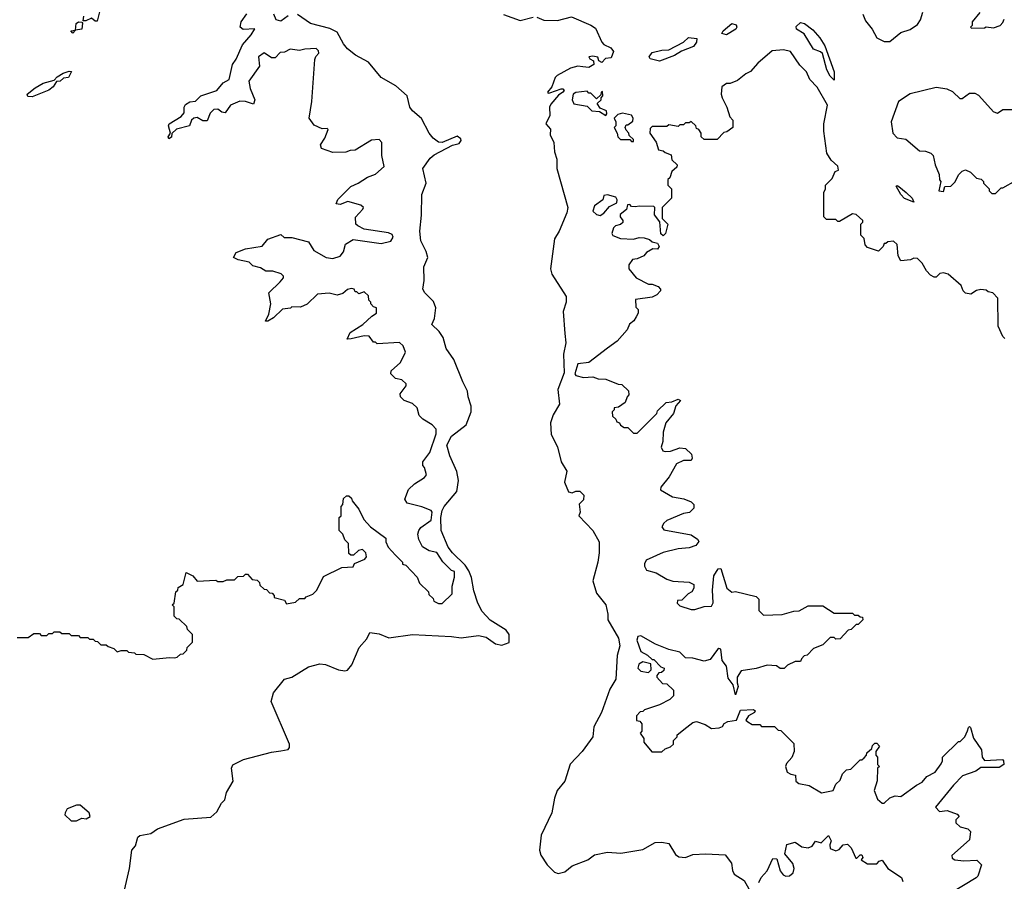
# Model space of a CAD drawing. Extents: x 2673034 to 2765626, y 830478 to 954748.
# Tile 30 of 126: x 2698149 to 2703452, y 865757 to 870396. Entities that reach past the tile are written whole.
import ezdxf

# ---------------------------------------------------------------- set-up
doc = ezdxf.new("R2010")
doc.units = 0

msp = doc.modelspace()

# ---------------------------------------------------------------- linework, layer by layer
at = {"layer": '0CON05XD'}
for points in [[(2698135, 867070), (2698195, 867070), (2698225, 867090), (2698255, 867090), (2698265, 867080), (2698295, 867080), (2698305, 867090), (2698325, 867090), (2698335, 867100), (2698365, 867100), (2698375, 867090), (2698415, 867090), (2698425, 867080), (2698465, 867080), (2698475, 867070), (2698515, 867070), (2698525, 867060), (2698545, 867060), (2698555, 867050), (2698568.3, 867048.3), (2698585, 867030), (2698615, 867030), (2698625, 867020), (2698655, 867010), (2698673, 866993), (2698695, 867000), (2698725, 867000), (2698735, 866990), (2698767, 866987), (2698775, 866980), (2698817, 866977), (2698865, 866952.5), (2698955, 866962.5), (2698985, 866960), (2698997, 866963), (2699015, 866980), (2699028.3, 866981.7), (2699048.3, 867001.7), (2699050, 867015), (2699080, 867045), (2699080, 867085), (2699051.7, 867111.7), (2699048.3, 867128.3), (2699008.3, 867168.3), (2698995, 867170), (2698980, 867185), (2698980, 867235), (2698970, 867245), (2698980, 867255), (2698990, 867315), (2699000, 867325), (2699001.7, 867338.3), (2699030, 867355), (2699045, 867420), (2699080.8, 867400.8), (2699105, 867372.5), (2699205, 867377.5), (2699215, 867370), (2699245, 867370), (2699265, 867380), (2699305, 867380), (2699323, 867397), (2699355, 867400), (2699365, 867410), (2699375, 867410), (2699401.7, 867381.7), (2699428.3, 867378.3), (2699440, 867365), (2699441.7, 867351.7), (2699465, 867330), (2699478.3, 867328.3), (2699495, 867310), (2699508.3, 867308.3), (2699520, 867295), (2699520, 867285), (2699575, 867270), (2699585, 867250), (2699635, 867260), (2699655, 867280), (2699685, 867280), (2699691.7, 867288.3), (2699727, 867303), (2699750, 867325), (2699785, 867397.5), (2699883, 867447), (2699945, 867450), (2699951.7, 867468.3), (2700008.3, 867491.7), (2700017, 867503), (2700013.3, 867525), (2699995, 867542.5), (2699973, 867537), (2699947, 867513), (2699933, 867513), (2699921.7, 867521.7), (2699920, 867575), (2699900, 867595), (2699890, 867625), (2699870, 867645), (2699870, 867715), (2699880, 867725), (2699880, 867775), (2699890, 867785), (2699893, 867817), (2699908.3, 867831.7), (2699921.7, 867831.7), (2699935, 867820), (2699940, 867805), (2699975, 867760), (2700002.5, 867705), (2700037.5, 867665), (2700120, 867605), (2700120, 867585), (2700132.5, 867555), (2700173.3, 867513.3), (2700210, 867475), (2700210, 867465), (2700228.3, 867458.3), (2700290, 867395), (2700301.7, 867361.7), (2700350, 867315), (2700351.7, 867301.7), (2700375, 867280), (2700380, 867265), (2700405, 867252.5), (2700425, 867252.5), (2700477.5, 867305), (2700477.5, 867345), (2700490, 867395), (2700490, 867425), (2700475, 867430), (2700427, 867477), (2700395, 867526.7), (2700355, 867536.7), (2700318.3, 867558.3), (2700297.7, 867597.7), (2700293.8, 867625), (2700298, 867645), (2700308.6, 867661.4), (2700365, 867701.2), (2700370, 867745), (2700365, 867752.5), (2700315, 867772.5), (2700235, 867792.5), (2700222.5, 867815), (2700243.6, 867866.4), (2700275, 867897.5), (2700329.3, 867930.7), (2700340, 867945), (2700330, 867985), (2700320, 867995), (2700320, 868015), (2700357.5, 868065), (2700392.5, 868165), (2700391.7, 868191.7), (2700370, 868215), (2700320, 868245), (2700300, 868265), (2700290, 868305), (2700265, 868330), (2700220, 868345), (2700200, 868365), (2700198.3, 868381.7), (2700230, 868425), (2700230, 868435), (2700207, 868457), (2700173, 868463), (2700148.3, 868488.3), (2700150, 868505), (2700199.3, 868550.7), (2700227.5, 868605), (2700215, 868640), (2700195, 868657.5), (2700075, 868650), (2700065, 868660), (2700055, 868660), (2700031.7, 868691.7), (2700005, 868693.3), (2699933.3, 868676.7), (2699912.5, 868675), (2699928.3, 868711.7), (2699996.7, 868755), (2700045, 868800), (2700070, 868815), (2700070, 868845), (2700055, 868850), (2700040, 868865), (2700040, 868875), (2700030, 868885), (2700028.3, 868908.3), (2700005, 868930), (2699975, 868920), (2699965, 868930), (2699955, 868930), (2699950, 868945), (2699935, 868947.5), (2699915, 868942.5), (2699888.8, 868921.2), (2699858.3, 868911.7), (2699815, 868922.5), (2699753, 868917), (2699696.7, 868863.3), (2699661.7, 868848.3), (2699615, 868850), (2699607, 868843), (2699565, 868836.7), (2699515, 868791.2), (2699485, 868773.3), (2699473, 868773), (2699490.5, 868809.5), (2699502, 868865), (2699490, 868925), (2699552.5, 868985), (2699570, 869005), (2699570, 869015), (2699557, 869027), (2699511.7, 869041.7), (2699475, 869042.5), (2699445, 869060), (2699405, 869070), (2699385, 869090), (2699325, 869102.5), (2699300, 869115), (2699315, 869142.5), (2699365, 869162.5), (2699455, 869176.7), (2699485, 869213.8), (2699555, 869240), (2699573, 869223), (2699615, 869222.5), (2699705, 869200), (2699733.6, 869153.6), (2699800, 869115), (2699835, 869110), (2699875, 869122.5), (2699892.5, 869145), (2699903.6, 869186.4), (2699945, 869212.5), (2700095, 869190), (2700147, 869203), (2700160, 869225), (2700155, 869240), (2700135, 869247.5), (2700005, 869267.5), (2699970, 869285), (2699960, 869295), (2699958.3, 869331.7), (2699997.5, 869375), (2700000, 869385), (2699987, 869397), (2699916.2, 869416.2), (2699875, 869400), (2699852.5, 869405), (2699862.3, 869427.7), (2699932, 869498), (2699972.5, 869515), (2700022, 869548), (2700065, 869564.2), (2700112.5, 869605), (2700100, 869665), (2700100, 869735), (2700085, 869750), (2700043, 869747), (2699955, 869692.5), (2699928.3, 869691.7), (2699905, 869682.5), (2699835, 869680), (2699775, 869702.5), (2699768.3, 869721.7), (2699791.7, 869758.3), (2699810, 869805), (2699805, 869810), (2699778.3, 869808.3), (2699735, 869827.5), (2699707.5, 869865), (2699722.5, 869955), (2699738.3, 870181.7), (2699743, 870197), (2699760, 870215), (2699758.3, 870228.3), (2699745, 870240), (2699685, 870237.5), (2699655, 870230), (2699605, 870237.5), (2699575, 870220), (2699551.7, 870218.3), (2699525, 870190), (2699505, 870190), (2699465, 870217.5), (2699434.3, 870195), (2699440, 870145), (2699383.3, 870065), (2699389.2, 870025), (2699415.8, 869965), (2699408.8, 869941.2), (2699364.1, 869955.9), (2699335, 869956.2), (2699283.3, 869935), (2699255, 869893.8), (2699237.3, 869897.3), (2699215, 869914), (2699195, 869912), (2699175, 869893.3), (2699158.3, 869851.7), (2699135, 869851.2), (2699105, 869868.6), (2699086.7, 869865), (2699074, 869855), (2699062.5, 869825), (2698993.9, 869806.1), (2698967.5, 869782.5), (2698965.9, 869764.1), (2698952.5, 869755), (2698947.5, 869765), (2698960, 869785), (2698950, 869825), (2698953.3, 869835), (2699018, 869875), (2699034, 869895), (2699034, 869925), (2699041.4, 869938.6), (2699065, 869954), (2699095, 869956.7), (2699125, 869986.2), (2699210, 870015), (2699245, 870056), (2699276.2, 870073.8), (2699295.6, 870154.4), (2699315, 870183.3), (2699349.3, 870260.7), (2699395.6, 870314.4), (2699416, 870346), (2699352.3, 870342.3), (2699336.7, 870355), (2699341.2, 870385), (2699372.9, 870427.1)], [(2698580.8, 870445), (2698565, 870387.5), (2698555, 870387.5), (2698535, 870404), (2698505, 870390), (2698490, 870390), (2698493.8, 870415)], [(2699595, 870416.2), (2699555, 870387.9), (2699529.5, 870395), (2699517.5, 870425)], [(2700620.6, 867079.4), (2700661.7, 867071.7), (2700711.2, 867035), (2700745, 867027.5), (2700785, 867042), (2700784.6, 867085), (2700769.6, 867109.6), (2700683.2, 867163.2), (2700639.4, 867209.4), (2700616.7, 867255), (2700595, 867321.2), (2700583, 867393), (2700568.8, 867428.8), (2700548.9, 867458.9), (2700479.7, 867525), (2700456.6, 867555), (2700418.8, 867645), (2700417.4, 867715), (2700425, 867752.9), (2700435.3, 867775), (2700503.1, 867855), (2700511.4, 867915), (2700503.2, 867963.2), (2700465, 868046.7), (2700448.6, 868105), (2700475, 868152.5), (2700553.8, 868215), (2700580, 868285), (2700580, 868315), (2700563.8, 868365), (2700561.2, 868395), (2700535.8, 868445), (2700486.7, 868566.7), (2700445.7, 868625.7), (2700429.5, 868685), (2700407.6, 868717.6), (2700369.2, 868755), (2700383.7, 868786.3), (2700389.6, 868845), (2700378.1, 868878.1), (2700331.5, 868925), (2700319.5, 868945), (2700328.1, 868991.9), (2700326.2, 869065), (2700346.6, 869115), (2700337.7, 869147.8), (2700309.2, 869205), (2700303.2, 869256.8), (2700313.6, 869343.6), (2700314.6, 869455), (2700337.8, 869515), (2700320, 869595), (2700360.3, 869649.7), (2700381.6, 869668.4), (2700480, 869720), (2700515, 869729.4), (2700526.8, 869745), (2700524.3, 869755), (2700505, 869768.5), (2700425, 869734), (2700405, 869736), (2700375, 869757.5), (2700355, 869784.4), (2700312.9, 869862.9), (2700264.2, 869905), (2700250, 869925), (2700235.9, 869985.9), (2700175, 870038.8), (2700096.2, 870085), (2700027.8, 870167.8), (2699957.5, 870205), (2699915, 870239.7), (2699893.2, 870265), (2699857.9, 870327.9), (2699818.9, 870348.9), (2699715, 870374.7), (2699645, 870423.6)], [(2700755, 870424.2), (2700845, 870392), (2700915, 870410)], [(2700935, 870408.8), (2700972.3, 870392.3), (2701045, 870392), (2701121.7, 870411.7), (2701225, 870366.2), (2701249.5, 870349.5), (2701283.9, 870273.9), (2701295, 870262.5), (2701332.5, 870245), (2701347.5, 870225), (2701335, 870191.2), (2701304.1, 870185.9), (2701285, 870164.4), (2701268.8, 870175), (2701263.6, 870193.6), (2701235, 870200), (2701214.4, 870195.6), (2701220, 870185), (2701240, 870175), (2701242, 870155), (2701215, 870138.1), (2701182.6, 870142.6), (2701155, 870144.6), (2701115, 870134.1), (2701044.5, 870095), (2701033.2, 870085), (2701015.7, 870034.3), (2700992.5, 870005), (2700995, 870000), (2701005, 870001.2), (2701065, 870023.3), (2701075, 870024), (2701080.6, 870015), (2701075, 870004.7), (2701050.5, 869989.5), (2701009.3, 869940.7), (2701003.3, 869925), (2701005, 869880), (2700982.5, 869835), (2701007, 869807), (2701006.2, 869775), (2701026.4, 869735), (2701028.9, 869685), (2701041.2, 869645), (2701042.2, 869595), (2701101.8, 869385), (2701096.5, 869355), (2701053.8, 869256.2), (2701029.2, 869215), (2701008.5, 869055), (2701015.6, 869025), (2701091.8, 868905), (2701092.7, 868875), (2701075.6, 868825), (2701084.4, 868705.6), (2701090, 868655), (2701078.5, 868595), (2701081.4, 868495), (2701047.7, 868405), (2701055.6, 868325), (2701022.4, 868267.6), (2701007.7, 868225), (2701012.2, 868162.2), (2701045.7, 868095), (2701065.4, 868015.4), (2701095.8, 867965), (2701083.8, 867905), (2701103.9, 867853.9), (2701125, 867847.5), (2701145, 867856.7), (2701165, 867857.5), (2701187.5, 867835), (2701185, 867810), (2701163, 867787), (2701167.5, 867745), (2701160, 867725), (2701236.7, 867645), (2701270, 867585), (2701270, 867525), (2701262.5, 867475), (2701235.8, 867375), (2701255, 867308.8), (2701306.2, 867245), (2701317.5, 867195), (2701317.5, 867165), (2701375, 867066.2), (2701380.5, 867025), (2701366.9, 866973.1), (2701358.9, 866845), (2701328.1, 866791.9), (2701281.9, 866665), (2701242.1, 866587.9), (2701235.6, 866534.4), (2701177.8, 866455), (2701113.4, 866386.6), (2701085, 866295.6), (2701044.1, 866245), (2701029.6, 866205), (2701014.6, 866125), (2700956.9, 866005), (2700948.2, 865925), (2700955, 865898), (2700989.2, 865845), (2701030, 865805), (2701049.3, 865799.3), (2701085, 865807.3), (2701125, 865839.1), (2701208.3, 865871.7), (2701245, 865899.6), (2701315, 865912.7), (2701387.5, 865907.5), (2701505, 865927.5), (2701572.5, 865965), (2701608, 865968), (2701645, 865960), (2701680.9, 865900.9), (2701698.3, 865888.3), (2701735, 865884.4), (2701775, 865900.6), (2701845, 865904.2), (2701949.5, 865899.5), (2701982.5, 865855), (2701987.5, 865815), (2701996.7, 865795), (2702051.7, 865761.7), (2702076.9, 865716.9)], [(2702690, 870425), (2702705, 870390), (2702740, 870345), (2702765, 870297.5), (2702805, 870277.5), (2702835, 870277.5), (2702895, 870327.5), (2702945, 870342.5), (2702985, 870370), (2703000, 870395), (2703013, 870437)], [(2703320, 870435), (2703280, 870385), (2703280, 870365), (2703270, 870355), (2703275, 870350), (2703345, 870352.5), (2703355, 870357.5), (2703395, 870352.5), (2703430, 870365), (2703445, 870380), (2703451.7, 870398.3)], [(2698435, 870323.3), (2698423.3, 870335), (2698450, 870340), (2698452.5, 870375), (2698465, 870383.3), (2698482.5, 870382.5), (2698487.5, 870377.5), (2698482.5, 870345), (2698450, 870340), (2698435, 870323.3)], [(2701955, 870314.6), (2701930.8, 870320.8), (2701938.6, 870335), (2701984, 870376), (2702007.6, 870367.6), (2702011.8, 870355), (2702005.5, 870345), (2701955, 870314.6)], [(2702535, 870070), (2702515, 870091.2), (2702496, 870125), (2702473, 870213), (2702462.7, 870222.7), (2702425, 870236.7), (2702375, 870318.8), (2702333.3, 870345), (2702331.7, 870358.3), (2702355, 870380), (2702375.5, 870375.5), (2702420.9, 870340.9), (2702458.3, 870298.3), (2702485.4, 870255.4), (2702535.5, 870115), (2702535, 870070)], [(2701595, 870172.9), (2701543.8, 870185), (2701538.6, 870195), (2701555, 870218.6), (2701608, 870232), (2701645, 870234.3), (2701723.8, 870275), (2701750.7, 870299.3), (2701796.2, 870295), (2701794.2, 870275), (2701778.8, 870251.2), (2701714, 870226), (2701675, 870202.5), (2701595, 870172.9)], [(2703455, 868680), (2703445, 868690), (2703420, 868745), (2703417, 868897), (2703390, 868925), (2703365, 868930), (2703355, 868940), (2703325, 868942.5), (2703303, 868937), (2703271.7, 868918.3), (2703243, 868923), (2703230, 868935), (2703220, 868965), (2703150, 869025), (2703125, 869032.5), (2703105, 869030), (2703085, 869010), (2703075, 869010), (2703055, 869020), (2703033.6, 869043.6), (2703010, 869085), (2702985, 869110), (2702965, 869112.5), (2702946.7, 869103.3), (2702895, 869097.5), (2702881.2, 869125), (2702875.9, 869185.9), (2702855, 869202.5), (2702825, 869200), (2702815, 869190), (2702805, 869190), (2702800, 869175), (2702775, 869150), (2702715, 869170), (2702703, 869183), (2702697, 869217), (2702680, 869235), (2702680, 869295), (2702690, 869305), (2702690, 869315), (2702655, 869347.5), (2702635, 869350), (2702565, 869310), (2702555, 869310), (2702545, 869320), (2702495, 869320), (2702480, 869335), (2702480, 869465), (2702490, 869485), (2702490, 869505), (2702525, 869540), (2702541.7, 869578.3), (2702560, 869585), (2702555, 869607.5), (2702518.8, 869638.8), (2702497, 869677), (2702480, 869795), (2702480, 869835), (2702499.5, 869935), (2702445, 870032), (2702404.4, 870074.4), (2702387.5, 870115), (2702350.6, 870150.6), (2702300, 870225), (2702263.6, 870233.6), (2702202.3, 870227.7), (2702125, 870162.5), (2702085, 870117.5), (2702060, 870105), (2702015, 870067.5), (2701975, 870052.5), (2701955, 870052.5), (2701930, 870035), (2701927.5, 869995), (2701933.3, 869975), (2701957.5, 869925), (2701973, 869873), (2701990, 869855), (2701990, 869815), (2701958.3, 869791.7), (2701941.7, 869788.3), (2701905, 869750), (2701835, 869750), (2701820, 869765), (2701820, 869785), (2701807.5, 869805), (2701795, 869810), (2701790, 869825), (2701765, 869847.5), (2701755, 869840), (2701735, 869840), (2701725, 869830), (2701705, 869830), (2701695, 869820), (2701645, 869830), (2701635, 869820), (2701555, 869820), (2701545, 869810), (2701542.5, 869785), (2701577, 869737), (2701590, 869695), (2701615, 869690), (2701625, 869680), (2701658.3, 869668.3), (2701661.7, 869641.7), (2701690, 869615), (2701688.3, 869601.7), (2701661.7, 869578.3), (2701650, 869545), (2701640, 869535), (2701640, 869505), (2701660, 869485), (2701660, 869435), (2701610, 869385), (2701610, 869325), (2701640, 869295), (2701627.5, 869245), (2701615, 869232.5), (2701602.3, 869242.3), (2701597.5, 869307.5), (2701567.5, 869345), (2701570, 869385), (2701565, 869390), (2701485, 869392.5), (2701465, 869387.5), (2701445, 869390), (2701435, 869400), (2701421.7, 869398.3), (2701416.4, 869373.6), (2701383, 869347), (2701382.5, 869335), (2701397.5, 869315), (2701397, 869303), (2701385, 869292.5), (2701357.5, 869285), (2701347.5, 869275), (2701337.5, 869245), (2701343, 869233), (2701385, 869217.5), (2701455, 869213.3), (2701485, 869222.5), (2701511.7, 869221.7), (2701541.7, 869211.7), (2701555, 869200), (2701585, 869192.5), (2701592.5, 869175), (2701585, 869160), (2701558.3, 869161.7), (2701525, 869142.5), (2701510, 869125), (2701475, 869107.5), (2701450, 869105), (2701430, 869075), (2701430, 869055), (2701470, 869005), (2701535, 868972.5), (2701555, 868972.5), (2701588.3, 868958.3), (2701600, 868945), (2701600, 868935), (2701580, 868915), (2701555, 868902.5), (2701465, 868890), (2701468.3, 868848.3), (2701480, 868835), (2701480, 868815), (2701470, 868795), (2701456.4, 868773.6), (2701433.6, 868756.4), (2701420, 868725), (2701367.5, 868665), (2701315, 868627.5), (2701215, 868550), (2701155, 868542.5), (2701139.2, 868489.2), (2701145, 868480), (2701185, 868470), (2701235, 868472.5), (2701265, 868462.5), (2701305, 868460), (2701373, 868433), (2701391.7, 868431.7), (2701428.3, 868398.3), (2701430, 868375), (2701420, 868365), (2701410, 868335), (2701375, 868310), (2701350, 868305), (2701350, 868295), (2701340, 868285), (2701341.7, 868261.7), (2701360, 868245), (2701365, 868230), (2701380, 868225), (2701385, 868212.5), (2701405, 868200), (2701425, 868200), (2701455, 868170), (2701475, 868170), (2701580, 868275), (2701585, 868290), (2701630, 868335), (2701661.7, 868338.3), (2701695, 868352.5), (2701707.5, 868345), (2701683, 868317), (2701670, 868275), (2701628.8, 868225), (2701614, 868175), (2701613.8, 868125), (2701603.6, 868093.6), (2701612.5, 868075), (2701625, 868070), (2701655, 868073.3), (2701705, 868090), (2701735, 868087.5), (2701767.3, 868057.3), (2701771.2, 868035), (2701765, 868022.5), (2701725, 868022.5), (2701686.1, 868003.9), (2701647.5, 867935), (2701601.7, 867878.3), (2701600, 867865), (2701665, 867827.5), (2701726.4, 867816.4), (2701765, 867800), (2701780, 867785), (2701780, 867765), (2701757, 867743), (2701725, 867737.5), (2701635, 867700), (2701617.5, 867685), (2701607.5, 867665), (2701618.3, 867648.3), (2701765, 867622.5), (2701799.3, 867599.3), (2701806.4, 867586.4), (2701790, 867565), (2701755, 867552.5), (2701695, 867546.7), (2701615, 867526.2), (2701523.9, 867486.1), (2701513.6, 867466.4), (2701513.6, 867453.6), (2701525, 867432.5), (2701577, 867417), (2701635, 867382.5), (2701667, 867373), (2701755, 867367.5), (2701780, 867355), (2701780, 867335), (2701770, 867315), (2701750, 867305), (2701715, 867270), (2701691.7, 867268.3), (2701690, 867255), (2701705, 867240), (2701765, 867220), (2701785, 867220), (2701835, 867236.7), (2701875, 867237.5), (2701883.9, 867256.1), (2701880, 867325), (2701888.3, 867401.7), (2701911.7, 867438.3), (2701925, 867440), (2701957.5, 867335), (2701985, 867312.5), (2702005, 867317.5), (2702115, 867290), (2702130, 867275), (2702130, 867215), (2702155, 867190), (2702255, 867192.5), (2702318.3, 867211.7), (2702347, 867213), (2702395, 867240), (2702475, 867240), (2702535, 867200), (2702635, 867200), (2702645, 867190), (2702665, 867190), (2702675, 867180), (2702688.3, 867178.3), (2702690, 867165), (2702678.3, 867151.7), (2702665, 867140), (2702655, 867140), (2702628.3, 867111.7), (2702611.7, 867108.3), (2702568.3, 867061.7), (2702545, 867060), (2702535, 867070), (2702515, 867070), (2702505, 867060), (2702475, 867030), (2702425, 867010), (2702390, 866975), (2702375, 866970), (2702360, 866955), (2702355, 866940), (2702325, 866940), (2702285, 866920), (2702267, 866903), (2702245, 866902.5), (2702225, 866917.5), (2702175, 866920), (2702115, 866902.5), (2702035, 866890), (2702013.3, 866855), (2702012.5, 866825), (2702018.8, 866805), (2702005, 866760), (2701992.5, 866815), (2701965, 866850), (2701955.8, 866915), (2701932.5, 866945), (2701925, 867006.2), (2701915, 867010), (2701907.5, 867005), (2701868.3, 866951.7), (2701835, 866942.5), (2701775, 866957.5), (2701735, 866960), (2701705, 866990), (2701645, 867003.8), (2701572.7, 867032.7), (2701495, 867078.8), (2701477.5, 867075), (2701472, 867055), (2701495, 866993.8), (2701530, 866975), (2701555, 866950), (2701565, 866950), (2701601.7, 866911.7), (2701620, 866905), (2701618.3, 866891.7), (2701605, 866880), (2701591.7, 866878.3), (2701580, 866865), (2701580, 866855), (2701611.7, 866821.7), (2701635, 866820), (2701670, 866785), (2701670, 866755), (2701650, 866735), (2701595, 866707.5), (2701515, 866680), (2701505, 866670), (2701491.7, 866668.3), (2701471.7, 866648.3), (2701471.7, 866621.7), (2701488.3, 866618.3), (2701500, 866605), (2701500, 866565), (2701490, 866555), (2701510, 866525), (2701510, 866505), (2701553, 866453), (2701607, 866453), (2701625, 866470), (2701655, 866480), (2701670, 866495), (2701670, 866515), (2701690, 866535), (2701690, 866545), (2701743, 866587)], [(2698215, 869981.1), (2698192.3, 869982.3), (2698189.2, 869995), (2698231.5, 870028.5), (2698275.7, 870054.3), (2698335, 870070), (2698351.1, 870088.9), (2698383.1, 870106.9), (2698415, 870118.8), (2698427.5, 870117.5), (2698412, 870085), (2698385, 870080.6), (2698365.9, 870064.1), (2698347.7, 870062.3), (2698329.4, 870035), (2698305, 870016.9), (2698215, 869981.1)], [(2701305, 869880), (2701311.7, 869888.3), (2701310, 869905), (2701275, 869920), (2701260, 869945), (2701280, 869965), (2701280, 869975), (2701290, 869985), (2701288.3, 870008.3), (2701280, 870005), (2701278.3, 869991.7), (2701255, 869970), (2701225, 870000), (2701215, 870000), (2701205, 870010), (2701145, 870004), (2701130.8, 869995), (2701124.2, 869964.2), (2701133, 869943), (2701205, 869930), (2701230, 869905), (2701271.7, 869901.7), (2701305, 869880)], [(2703495, 869910), (2703445, 869910), (2703415, 869890), (2703395, 869900), (2703315, 869987.5), (2703295, 869997.5), (2703265, 869997.5), (2703225, 869970), (2703215, 869970), (2703175, 870007.5), (2703145, 870022.5), (2703085, 870030), (2702945, 869996.7), (2702882.5, 869955), (2702842.5, 869845), (2702852.5, 869785), (2702875, 869760), (2702921.7, 869751.7), (2702995, 869690), (2703027, 869687), (2703057, 869677), (2703070, 869665), (2703080, 869615), (2703101.7, 869561.7), (2703103, 869533), (2703110, 869525), (2703100, 869475), (2703125, 869470), (2703131.7, 869498.3), (2703165, 869500), (2703187, 869523), (2703205, 869560), (2703225, 869580), (2703243, 869587), (2703270, 869575), (2703303, 869543), (2703327, 869537), (2703340, 869525), (2703340, 869515), (2703370, 869485), (2703370, 869475), (2703385, 869460), (2703405, 869460), (2703435, 869490), (2703445, 869490), (2703515, 869530)], [(2701455, 869740), (2701455, 869750), (2701431.7, 869771.7), (2701430, 869785), (2701415, 869800), (2701410, 869815), (2701415, 869830), (2701425, 869830), (2701450.7, 869849.3), (2701453.3, 869865), (2701445, 869882.5), (2701395, 869892.5), (2701370, 869885), (2701350, 869865), (2701360, 869845), (2701360, 869825), (2701350, 869815), (2701367.5, 869785), (2701370, 869765), (2701385, 869750), (2701435, 869750), (2701445, 869740), (2701455, 869740)], [(2701275, 869341.2), (2701295.9, 869354.1), (2701325, 869390), (2701365, 869410), (2701367.5, 869425), (2701359.3, 869439.3), (2701315, 869452.5), (2701295, 869450), (2701290, 869425), (2701245, 869393.3), (2701236.2, 869365), (2701255, 869346.2), (2701275, 869341.2)], [(2702965, 869413.3), (2702915, 869432.5), (2702894.2, 869455), (2702870, 869500), (2702875, 869503.3), (2702885, 869497.5), (2702924.2, 869465), (2702955.8, 869435), (2702965, 869413.3)], [(2698707.1, 865685), (2698740.4, 865825), (2698752.9, 865925), (2698772, 865948), (2698785, 865993.8), (2698795, 866004), (2698855, 866013.3), (2698890.5, 866039.5), (2699035, 866090.8), (2699177.4, 866102.6), (2699210, 866130), (2699235, 866177.5), (2699254.3, 866195.7), (2699262.3, 866235), (2699299.1, 866295), (2699290, 866365), (2699297, 866383), (2699355, 866411.9), (2699505, 866452.5), (2699555, 866458.8), (2699595, 866466.9), (2699602.3, 866477.7), (2699602.5, 866495), (2699503.9, 866725), (2699515, 866771.2), (2699575, 866845.5), (2699615, 866855.4), (2699705, 866911.8), (2699765, 866927.1), (2699795, 866924.6), (2699865, 866894.6), (2699900.8, 866889.2), (2699915, 866894.2), (2699937.2, 866922.8), (2699977.5, 867015), (2700017.9, 867062.1), (2700035, 867096.7), (2700085, 867088.6), (2700136.8, 867066.8), (2700265, 867084.7), (2700475, 867075.4), (2700527.4, 867067.4), (2700620.6, 867079.4)], [(2701535, 866880), (2701550, 866895), (2701548.3, 866928.3), (2701505, 866937.5), (2701483.3, 866925), (2701477.5, 866905), (2701495, 866887.5), (2701535, 866880)], [(2701743, 866587), (2701775, 866612.5), (2701795, 866617.5), (2701841.7, 866601.7), (2701875, 866580), (2701917, 866583), (2701935, 866590), (2701943.3, 866606.7), (2701963, 866617), (2702010, 866625), (2702031.7, 866678.3), (2702101.7, 866681.7), (2702110, 866675), (2702107.5, 866665), (2702075, 866647.5), (2702060, 866625), (2702070, 866615), (2702095, 866600), (2702135, 866600), (2702145, 866590), (2702215, 866590), (2702235, 866570), (2702248.3, 866568.3), (2702318.3, 866498.3), (2702320, 866455), (2702307, 866423), (2702279.3, 866390.7), (2702273.3, 866375), (2702282.5, 866345), (2702303, 866333), (2702328.3, 866328.3), (2702330, 866295), (2702345, 866282.5), (2702401.7, 866271.7), (2702467, 866233), (2702530, 866245), (2702545, 866280), (2702568.3, 866301.7), (2702580, 866335), (2702603, 866357), (2702625, 866360), (2702675, 866410), (2702685, 866410), (2702698.3, 866421.7), (2702710, 866435), (2702711.7, 866448.3), (2702738.3, 866471.7), (2702741.7, 866488.3), (2702755, 866500), (2702765, 866500), (2702780, 866485), (2702760, 866455), (2702760, 866435), (2702770, 866425), (2702770, 866385), (2702780, 866375), (2702770, 866365), (2702767, 866297), (2702751.2, 866245), (2702769.3, 866199.3), (2702795, 866177.5), (2702805, 866177.5), (2702835, 866206.7), (2702865, 866216.7), (2702895, 866213.3), (2702980, 866275), (2703010.5, 866289.5), (2703035, 866320), (2703080, 866345), (2703111.7, 866388.3), (2703120, 866405), (2703120, 866425), (2703205, 866510), (2703215, 866510), (2703240, 866535), (2703253.3, 866566.7), (2703260, 866585), (2703265, 866590), (2703270, 866585), (2703286.4, 866526.4), (2703330, 866465), (2703333.3, 866425), (2703345, 866407.5), (2703442.3, 866412.3), (2703448.8, 866405), (2703449.2, 866385), (2703425, 866369.1), (2703325, 866369.2), (2703299.7, 866350.3), (2703227.5, 866325), (2703178.8, 866275), (2703082.5, 866155), (2703103, 866133), (2703145, 866137.5), (2703198.3, 866118.3), (2703210, 866105), (2703191.7, 866088.3), (2703191.7, 866071.7), (2703215, 866050), (2703255, 866040), (2703270, 866025), (2703265, 865980), (2703170, 865895), (2703171.7, 865881.7), (2703185, 865872.5), (2703235, 865867.5), (2703305, 865870), (2703330, 865845), (2703310, 865785), (2703300, 865775), (2703165, 865692.5)], [(2698455, 866082.5), (2698483, 866097), (2698506.4, 866093.6), (2698527.5, 866105), (2698522.5, 866125), (2698475, 866166.7), (2698455, 866166.7), (2698405, 866147.5), (2698393.3, 866125), (2698392.5, 866115), (2698425, 866082.5), (2698455, 866082.5)], [(2702130.7, 865749.3), (2702142.5, 865777.5), (2702175, 865812.5), (2702205, 865880), (2702227, 865877), (2702245, 865812.5), (2702260.9, 865790.9), (2702275, 865784.2), (2702295, 865785.7), (2702315, 865802), (2702319.5, 865825), (2702312.6, 865852.6), (2702270, 865905), (2702280, 865955), (2702325, 865967.5), (2702362.3, 865942.3), (2702395, 865936.7), (2702417.5, 865945), (2702435, 865972.5), (2702466.1, 865963.9), (2702505, 866002.5), (2702520, 865975), (2702512.5, 865952.5), (2702513.6, 865933.6), (2702545, 865920), (2702563, 865927), (2702585, 865952.5), (2702607, 865957), (2702627, 865937), (2702651.7, 865881.7), (2702658.3, 865881.7), (2702675, 865900), (2702685, 865900), (2702690, 865885), (2702681.7, 865871.7), (2702715, 865850), (2702765, 865850), (2702777.5, 865865), (2702795, 865870), (2702825.7, 865825.7), (2702897.7, 865777.7), (2702906.2, 865755)]]:
    msp.add_lwpolyline(points, dxfattribs=at)

doc.saveas('drawing.dxf')
